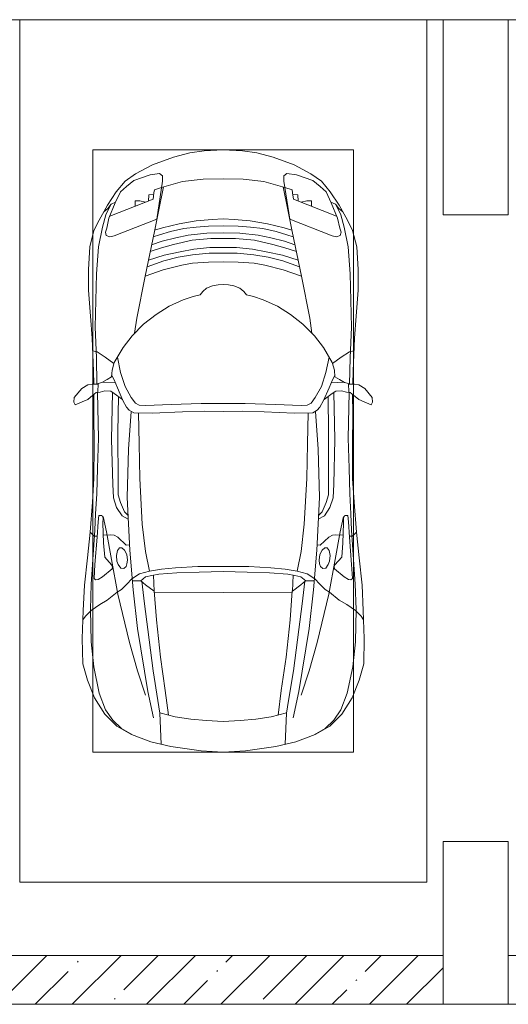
# Model space of a CAD drawing. Header units: millimetres. Extents: x -32229 to 291619, y -13689 to 125138.
# Tile 114 of 256: x 32435 to 35435, y 46900 to 52950. Entities that reach past the tile are written whole.
import ezdxf

# ---------------------------------------------------------------- set-up
doc = ezdxf.new("R2010")
doc.units = ezdxf.units.MM
for name, color, linetype, lineweight in [('A-DETL-GENF-OTLN', 7, 'Continuous', 18), ('A-FLOR-____-OTLN', 7, 'Continuous', 18), ('A-WALL-____-MCUT', 7, 'Continuous', 40), ('A-WALL-____-PATT', 7, 'Continuous', 40), ('C-PRKG-____-OTLN', 7, 'Continuous', 18), ('S-COLS-____-MCUT', 7, 'Continuous', 40)]:
    doc.layers.add(name, color=color, linetype=linetype, lineweight=lineweight)

# ---------------------------------------------------------------- blocks, each defined once
blk = doc.blocks.new('АР_Машиноместо - 4900x2400_М__5300х2500_-V39--02 ЭМ')
at = {"layer": 'A-DETL-GENF-OTLN', "color": 253, "lineweight": 13, "true_color": 0xaaaaaa}
for p, q in [((1114.6, 4493), (927, 4466.6)), ((1250, 4500), (1114.6, 4493)), ((1250, 4500), (1385.4, 4493)), ((1385.4, 4493), (1573, 4466.6)), ((804.4, 4436.7), (686, 4391.6)), ((927, 4466.6), (804.4, 4436.7)), ((861.2, 4260.3), (869.3, 4451.1)), ((1573, 4466.6), (1695.6, 4436.7)), ((1638.8, 4260.3), (1630.7, 4451.1)), ((1695.6, 4436.7), (1814, 4391.6)), ((686, 4391.6), (596.3, 4340.6)), ((1814, 4391.6), (1903.7, 4340.6)), ((596.3, 4340.6), (522.5, 4267.9)), ((1050.4, 4297.3), (955.5, 4283.9)), ((1146, 4306.7), (1050.4, 4297.3)), ((1250, 4312), (1146, 4306.7)), ((1250, 4312), (1354, 4306.7)), ((1354, 4306.7), (1449.6, 4297.3)), ((1449.6, 4297.3), (1544.5, 4283.9)), ((1903.7, 4340.6), (1977.5, 4267.9)), ((522.5, 4267.9), (458.6, 4167)), ((955.5, 4283.9), (861, 4259.4)), ((914, 4272.5), (893.6, 4121.6)), ((1544.5, 4283.9), (1639, 4259.4)), ((1586, 4272.5), (1606.4, 4121.6)), ((1977.5, 4267.9), (2041.4, 4167)), ((458.6, 4167), (416.4, 4059.2)), ((893.6, 4121.6), (863.9, 3917.5)), ((1606.4, 4121.6), (1636.1, 3917.5)), ((2041.4, 4167), (2083.6, 4059.2)), ((416.4, 4059.2), (387.4, 3958.4)), ((2083.6, 4059.2), (2112.6, 3958.4)), ((387.4, 3958.4), (384, 3802.9)), ((2112.6, 3958.4), (2116, 3802.9)), ((863.9, 3917.5), (840.1, 3687.8)), ((1636.1, 3917.5), (1659.9, 3687.8)), ((384, 3802.9), (390.2, 3630)), ((2116, 3802.9), (2109.8, 3630)), ((403.8, 3665.5), (388.1, 3688.4)), ((390.2, 3630), (397.1, 3474.2)), ((438.6, 3629.8), (403.8, 3665.5)), ((840.1, 3687.8), (826.6, 3509.6)), ((1659.9, 3687.8), (1673.4, 3509.6)), ((2061.4, 3629.8), (2096.2, 3665.5)), ((2096.2, 3665.5), (2111.9, 3688.4)), ((2109.8, 3630), (2102.9, 3474.2)), ((491.4, 3594.2), (438.6, 3629.8)), ((537.9, 3567), (491.4, 3594.2)), ((1962.1, 3567), (2008.6, 3594.2)), ((2008.6, 3594.2), (2061.4, 3629.8)), ((598.3, 3518.6), (537.9, 3567)), ((624.9, 3501.2), (598.3, 3518.6)), ((773.2, 3472.4), (825.6, 3512.1)), ((825.6, 3512.1), (821, 3413)), ((1250, 3520.1), (827.2, 3517.2)), ((1250, 3520.1), (1672.8, 3517.2)), ((1674.4, 3512.1), (1679, 3413)), ((1726.8, 3472.4), (1674.4, 3512.1)), ((1875.1, 3501.2), (1901.7, 3518.6)), ((1901.7, 3518.6), (1962.1, 3567)), ((397.1, 3474.2), (415.7, 3305.9)), ((654.7, 3470.4), (624.9, 3501.2)), ((690.2, 3433.7), (654.7, 3470.4)), ((676.4, 3260.1), (695.7, 3502.8)), ((744.3, 3447), (773.2, 3472.4)), ((1755.7, 3447), (1726.8, 3472.4)), ((1823.6, 3260.1), (1804.3, 3502.8)), ((1809.8, 3433.7), (1845.3, 3470.4)), ((1845.3, 3470.4), (1875.1, 3501.2)), ((2102.9, 3474.2), (2084.3, 3305.9)), ((456.6, 3434.5), (466.2, 3441.1)), ((462.2, 3347.3), (456.6, 3434.5)), ((466.2, 3441.1), (481.5, 3439.1)), ((481.5, 3439.1), (508, 3422.8)), ((508, 3422.8), (566.8, 3375.1)), ((744.1, 3447.2), (691.3, 3447.2)), ((773, 3424.2), (744.1, 3447.2)), ((811.1, 3414.8), (773, 3424.2)), ((853.3, 3407.2), (811.1, 3414.8)), ((965.3, 3397.8), (853.3, 3407.2)), ((1102.5, 3394.3), (965.3, 3397.8)), ((1250, 3391.3), (1102.5, 3394.3)), ((1250, 3391.3), (1397.5, 3394.3)), ((1397.5, 3394.3), (1534.7, 3397.8)), ((1534.7, 3397.8), (1646.7, 3407.2)), ((1646.7, 3407.2), (1688.9, 3414.8)), ((1688.9, 3414.8), (1727, 3424.2)), ((1727, 3424.2), (1755.7, 3447)), ((1755.7, 3447.2), (1808.7, 3447.2)), ((1992, 3422.8), (1933.2, 3375.1)), ((2018.5, 3439.1), (1992, 3422.8)), ((2033.8, 3441.1), (2018.5, 3439.1)), ((2043.4, 3434.5), (2033.8, 3441.1)), ((2037.8, 3347.3), (2043.4, 3434.5)), ((474.8, 3179.9), (462.2, 3347.3)), ((564.6, 3349.7), (522.2, 3303.2)), ((569.7, 3360.7), (564.6, 3349.7)), ((566.8, 3375.1), (569.7, 3360.7)), ((597.1, 3327.4), (605.2, 3346.8)), ((605.2, 3346.8), (620, 3369.3)), ((620, 3369.3), (638.7, 3372.5)), ((638.7, 3372.5), (654.1, 3360.7)), ((654.1, 3360.7), (658.7, 3344.5)), ((658.7, 3344.5), (661.1, 3321.2)), ((1841.3, 3344.5), (1838.9, 3321.2)), ((1845.9, 3360.7), (1841.3, 3344.5)), ((1861.3, 3372.5), (1845.9, 3360.7)), ((1880, 3369.3), (1861.3, 3372.5)), ((1894.8, 3346.8), (1880, 3369.3)), ((1902.9, 3327.4), (1894.8, 3346.8)), ((1933.2, 3375.1), (1930.3, 3360.7)), ((1930.3, 3360.7), (1935.4, 3349.7)), ((1935.4, 3349.7), (1977.8, 3303.2)), ((2025.2, 3179.9), (2037.8, 3347.3)), ((415.7, 3305.9), (432.8, 3149.3)), ((522.2, 3303.2), (515.3, 3213.7)), ((593.6, 3292.5), (597.1, 3327.4)), ((599.8, 3262.3), (593.6, 3292.5)), ((657.2, 3286.3), (643.2, 3259.9)), ((661.1, 3321.2), (657.2, 3286.3)), ((1838.9, 3321.2), (1842.8, 3286.3)), ((1842.8, 3286.3), (1856.8, 3259.9)), ((1900.2, 3262.3), (1906.4, 3292.5)), ((1906.4, 3292.5), (1902.9, 3327.4)), ((1977.8, 3303.2), (1984.7, 3213.7)), ((2084.3, 3305.9), (2067.1, 3148.3)), ((515.3, 3213.7), (510.9, 3094.6)), ((612.1, 3245.7), (599.8, 3262.3)), ((654.5, 3228.1), (601.7, 3179.4)), ((626.8, 3246.1), (612.1, 3245.7)), ((643.2, 3259.9), (626.8, 3246.1)), ((674.6, 3227.6), (654.5, 3228.1)), ((659.3, 2936), (676.4, 3260.1)), ((1840.7, 2936), (1823.6, 3260.1)), ((1825.4, 3227.6), (1845.5, 3228.1)), ((1845.5, 3228.1), (1898.3, 3179.4)), ((1856.8, 3259.9), (1873.2, 3246.1)), ((1873.2, 3246.1), (1887.9, 3245.7)), ((1887.9, 3245.7), (1900.2, 3262.3)), ((1984.7, 3213.7), (1989.1, 3094.6)), ((432.8, 3149.3), (446, 2964.8)), ((456.9, 3174.2), (432.9, 3148.3)), ((475.2, 3173.5), (456.9, 3174.2)), ((480.8, 3085), (474.8, 3179.9)), ((558.4, 3165.4), (513.6, 3168)), ((579.5, 3167.7), (558.4, 3165.4)), ((601.7, 3179.4), (579.5, 3167.7)), ((1898.3, 3179.4), (1920.5, 3167.7)), ((1920.5, 3167.7), (1941.6, 3165.4)), ((1941.6, 3165.4), (1986.4, 3168)), ((2019.2, 3085), (2025.2, 3179.9)), ((2024.8, 3173.5), (2043.1, 3174.2)), ((2043.1, 3174.2), (2067.1, 3148.3)), ((2067.2, 3149.3), (2054, 2964.8)), ((510.9, 3094.6), (512.2, 3061.4)), ((1989.1, 3094.6), (1987.8, 3061.4)), ((485.6, 3046.1), (480.8, 3085)), ((504.5, 3046.6), (485.6, 3046.1)), ((512.2, 3061.4), (504.5, 3046.6)), ((665.1, 3046.1), (643.6, 3024.6)), ((1834.9, 3046.1), (1856.4, 3024.6)), ((1987.8, 3061.4), (1995.5, 3046.6)), ((1995.5, 3046.6), (2014.4, 3046.1)), ((2014.4, 3046.1), (2019.2, 3085)), ((446, 2964.8), (456.1, 2818.3)), ((618.7, 2966.7), (604.4, 2919.4)), ((643.6, 3024.6), (618.7, 2966.7)), ((1856.4, 3024.6), (1881.3, 2966.7)), ((1881.3, 2966.7), (1895.6, 2919.4)), ((2054, 2964.8), (2043.9, 2818.3)), ((604.4, 2919.4), (604.4, 2850.8)), ((667.8, 2638.3), (659.3, 2936)), ((1832.2, 2638.3), (1840.7, 2936)), ((1895.6, 2919.4), (1895.6, 2850.8)), ((604.4, 2850.8), (603.5, 2534.3)), ((1895.6, 2850.8), (1896.5, 2534.3)), ((456.1, 2818.3), (456.8, 2613.6)), ((2043.9, 2818.3), (2043.2, 2613.6)), ((456.8, 2613.6), (454.5, 2423.6)), ((684.8, 2406.5), (667.8, 2638.3)), ((1815.2, 2406.5), (1832.2, 2638.3)), ((2043.2, 2613.6), (2045.5, 2423.6)), ((603.5, 2534.3), (606.1, 2314.9)), ((1896.5, 2534.3), (1893.9, 2314.9)), ((454.5, 2423.6), (456, 2301.1)), ((2045.5, 2423.6), (2044, 2301.1)), ((341.2, 2366.2), (333.1, 2350.6)), ((384.4, 2347.9), (341.2, 2366.2)), ((656.7, 2380.3), (633.8, 2340.5)), ((672.8, 2399.7), (656.7, 2380.3)), ((700.6, 2415.4), (672.8, 2399.7)), ((813.8, 2416.7), (700.6, 2415.4)), ((734.3, 2368.8), (710, 2355.4)), ((772.7, 2371.5), (734.3, 2368.8)), ((929.1, 2364.1), (772.7, 2371.5)), ((999.2, 2409.3), (813.8, 2416.7)), ((1115.2, 2358.7), (929.1, 2364.1)), ((1132.7, 2404.6), (999.2, 2409.3)), ((1250, 2406.6), (1132.7, 2404.6)), ((1250, 2406.6), (1367.3, 2404.6)), ((1367.3, 2404.6), (1500.8, 2409.3)), ((1384.8, 2358.7), (1570.9, 2364.1)), ((1500.8, 2409.3), (1686.2, 2416.7)), ((1570.9, 2364.1), (1727.3, 2371.5)), ((1686.2, 2416.7), (1799.4, 2415.4)), ((1727.3, 2371.5), (1765.7, 2368.8)), ((1765.7, 2368.8), (1790, 2355.4)), ((1799.4, 2415.4), (1827.2, 2399.7)), ((1827.2, 2399.7), (1843.3, 2380.3)), ((1843.3, 2380.3), (1866.2, 2340.5)), ((2115.6, 2347.9), (2158.8, 2366.2)), ((2158.8, 2366.2), (2166.9, 2350.6)), ((333.1, 2350.6), (335.2, 2322.3)), ((335.2, 2322.3), (381.7, 2266.4)), ((417.4, 2333.8), (384.4, 2347.9)), ((449.8, 2306.1), (417.4, 2333.8)), ((470, 2290), (449.8, 2306.1)), ((630.6, 2332.9), (580.6, 2296)), ((633.8, 2340.5), (600.8, 2263)), ((685.1, 2322.3), (647.3, 2254.2)), ((710, 2355.4), (685.1, 2322.3)), ((1250, 2357.8), (1115.2, 2358.7)), ((1250, 2357.8), (1384.8, 2358.7)), ((1790, 2355.4), (1814.9, 2322.3)), ((1814.9, 2322.3), (1852.7, 2254.2)), ((1866.2, 2340.5), (1899.2, 2263)), ((1869.4, 2332.9), (1919.4, 2296)), ((2030, 2290), (2050.2, 2306.1)), ((2050.2, 2306.1), (2082.6, 2333.8)), ((2082.6, 2333.8), (2115.6, 2347.9)), ((2164.8, 2322.3), (2118.3, 2266.4)), ((2166.9, 2350.6), (2164.8, 2322.3)), ((381.7, 2266.4), (417.4, 2243.4)), ((417.4, 2243.4), (445.1, 2238.7)), ((445.1, 2238.7), (481.8, 2239.5)), ((453, 2159.1), (455, 2238.9)), ((505.1, 2230), (467.5, 2239.2)), ((493.6, 2288.6), (470, 2290)), ((482, 2235.6), (479.1, 2288.7)), ((523.3, 2281.2), (493.6, 2288.6)), ((559, 2282.6), (523.3, 2281.2)), ((580.6, 2296), (559, 2282.6)), ((600.8, 2263), (579.9, 2213.8)), ((647.3, 2254.2), (619.7, 2168.6)), ((1852.7, 2254.2), (1880.3, 2168.6)), ((1899.2, 2263), (1920.1, 2213.8)), ((1919.4, 2296), (1941, 2282.6)), ((1941, 2282.6), (1976.7, 2281.2)), ((1976.7, 2281.2), (2006.4, 2288.6)), ((1994.9, 2230), (2032.5, 2239.2)), ((2006.4, 2288.6), (2030, 2290)), ((2018, 2235.6), (2020.9, 2288.7)), ((2054.9, 2238.7), (2018.2, 2239.5)), ((2047, 2159.1), (2045, 2238.9)), ((2082.6, 2243.4), (2054.9, 2238.7)), ((2118.3, 2266.4), (2082.6, 2243.4)), ((536.7, 2211.8), (505.1, 2230)), ((586.6, 2231.3), (510.1, 2227.1)), ((564.3, 2195.4), (536.7, 2211.8)), ((567.1, 2153.8), (564.3, 2195.4)), ((579.9, 2213.8), (564.9, 2186.5)), ((1913.4, 2231.3), (1989.9, 2227.1)), ((1920.1, 2213.8), (1935.1, 2186.5)), ((1932.9, 2153.8), (1935.7, 2195.4)), ((1935.7, 2195.4), (1963.3, 2211.8)), ((1963.3, 2211.8), (1994.9, 2230)), ((444.9, 1956.8), (453, 2159.1)), ((580.7, 2105.7), (567.1, 2153.8)), ((619.7, 2168.6), (600.3, 2072.7)), ((1880.3, 2168.6), (1899.7, 2072.7)), ((1919.3, 2105.7), (1932.9, 2153.8)), ((2055.1, 1956.8), (2047, 2159.1)), ((525.5, 2074.6), (475.1, 2041)), ((578.8, 2112.6), (525.5, 2074.6)), ((634.6, 2015), (580.7, 2105.7)), ((1865.4, 2015), (1919.3, 2105.7)), ((1921.2, 2112.6), (1974.5, 2074.6)), ((1974.5, 2074.6), (2024.9, 2041)), ((475.1, 2041), (447.5, 2034.4)), ((690.7, 1941.6), (634.6, 2015)), ((1809.3, 1941.6), (1865.4, 2015)), ((2024.9, 2041), (2052.5, 2034.4)), ((434.8, 1820.7), (444.9, 1956.8)), ((761.1, 1871.7), (690.7, 1941.6)), ((1738.9, 1871.7), (1809.3, 1941.6)), ((2065.2, 1820.7), (2055.1, 1956.8)), ((718.3, 1834.2), (705.7, 1926.7)), ((1781.7, 1834.2), (1794.3, 1926.7)), ((422, 1662.9), (434.8, 1820.7)), ((770, 1576.5), (718.3, 1834.2)), ((837.5, 1812.1), (761.1, 1871.7)), ((1662.5, 1812.1), (1738.9, 1871.7)), ((1730, 1576.5), (1781.7, 1834.2)), ((2078, 1662.9), (2065.2, 1820.7)), ((917, 1761.1), (837.5, 1812.1)), ((1004.2, 1721.4), (917, 1761.1)), ((1495.8, 1721.4), (1583, 1761.1)), ((1583, 1761.1), (1662.5, 1812.1)), ((1064.9, 1700.5), (1004.2, 1721.4)), ((1107.2, 1689.8), (1064.9, 1700.5)), ((1392.8, 1689.8), (1435.1, 1700.5)), ((1435.1, 1700.5), (1495.8, 1721.4)), ((422, 1534.1), (422, 1662.9)), ((1123.5, 1670.9), (1107.2, 1689.8)), ((1147.5, 1650.5), (1123.5, 1670.9)), ((1184.7, 1635.7), (1147.5, 1650.5)), ((1217.8, 1629.1), (1184.7, 1635.7)), ((1282.2, 1629.1), (1315.3, 1635.7)), ((1315.3, 1635.7), (1352.5, 1650.5)), ((1352.5, 1650.5), (1376.5, 1670.9)), ((1376.5, 1670.9), (1392.8, 1689.8)), ((2078, 1534.1), (2078, 1662.9)), ((826.8, 1300.9), (770, 1576.5)), ((881.7, 1536.4), (770, 1576.5)), ((1217.8, 1629.1), (1250, 1626.8)), ((1282.2, 1629.1), (1250, 1626.8)), ((1618.3, 1536.4), (1730, 1576.5)), ((1673.2, 1300.9), (1730, 1576.5)), ((430.8, 1396.6), (422, 1534.1)), ((884.3, 1480.8), (782, 1518.1)), ((994.9, 1509.3), (881.7, 1536.4)), ((1505.1, 1509.3), (1618.3, 1536.4)), ((1615.7, 1480.8), (1718, 1518.1)), ((2069.2, 1396.6), (2078, 1534.1)), ((887, 1446.5), (790.4, 1477.3)), ((973.4, 1459.7), (884.3, 1480.8)), ((1061.9, 1445.7), (973.4, 1459.7)), ((1060, 1496.1), (994.9, 1509.3)), ((1159.3, 1489.1), (1060, 1496.1)), ((1250, 1488.3), (1159.3, 1489.1)), ((1250, 1488.3), (1340.7, 1489.1)), ((1340.7, 1489.1), (1440, 1496.1)), ((1438.1, 1445.7), (1526.6, 1459.7)), ((1440, 1496.1), (1505.1, 1509.3)), ((1526.6, 1459.7), (1615.7, 1480.8)), ((1613, 1446.5), (1709.6, 1477.3)), ((455.7, 1296.1), (430.8, 1396.6)), ((871.4, 1401.1), (800.5, 1424.6)), ((945.3, 1380.6), (871.4, 1401.1)), ((986.2, 1425.6), (887, 1446.5)), ((1070, 1410.4), (986.2, 1425.6)), ((1163.9, 1435.1), (1061.9, 1445.7)), ((1168.3, 1399.8), (1070, 1410.4)), ((1250, 1435.1), (1163.9, 1435.1)), ((1250, 1400.1), (1168.3, 1399.8)), ((1250, 1435.1), (1336.1, 1435.1)), ((1250, 1400.1), (1331.7, 1399.8)), ((1331.7, 1399.8), (1430, 1410.4)), ((1336.1, 1435.1), (1438.1, 1445.7)), ((1430, 1410.4), (1513.8, 1425.6)), ((1513.8, 1425.6), (1613, 1446.5)), ((1554.7, 1380.6), (1628.6, 1401.1)), ((1628.6, 1401.1), (1699.5, 1424.6)), ((2044.3, 1296.1), (2069.2, 1396.6)), ((531.8, 1326), (554.4, 1333.3)), ((554.4, 1333.3), (580.7, 1327.1)), ((873.8, 1361.2), (809.9, 1383.1)), ((859.1, 1321.2), (819.9, 1334.4)), ((958.3, 1341.1), (873.8, 1361.2)), ((1059, 1354.8), (945.3, 1380.6)), ((1035, 1323.2), (958.3, 1341.1)), ((1174.5, 1344.2), (1059, 1354.8)), ((1250, 1344.9), (1174.5, 1344.2)), ((1250, 1344.9), (1325.5, 1344.2)), ((1325.5, 1344.2), (1441, 1354.8)), ((1441, 1354.8), (1554.7, 1380.6)), ((1465, 1323.2), (1541.7, 1341.1)), ((1541.7, 1341.1), (1626.2, 1361.2)), ((1626.2, 1361.2), (1690.1, 1383.1)), ((1640.9, 1321.2), (1680.1, 1334.4)), ((1945.6, 1333.3), (1919.3, 1327.1)), ((1968.2, 1326), (1945.6, 1333.3)), ((487.4, 1232.1), (455.7, 1296.1)), ((527.2, 1305.2), (531.8, 1326)), ((535, 1280.6), (527.2, 1305.2)), ((548.2, 1220.1), (535, 1280.6)), ((580.7, 1327.1), (841.1, 1225.9)), ((853.8, 1167.4), (826.8, 1300.9)), ((876.3, 1278.7), (828.3, 1293.7)), ((925.2, 1301.6), (859.1, 1321.2)), ((978.6, 1254.6), (876.3, 1278.7)), ((1007.1, 1283.7), (925.2, 1301.6)), ((1083.6, 1274.6), (1007.1, 1283.7)), ((1148.3, 1312.4), (1035, 1323.2)), ((1159.1, 1267.9), (1083.6, 1274.6)), ((1250, 1309.3), (1148.3, 1312.4)), ((1250, 1309.3), (1351.7, 1312.4)), ((1340.9, 1267.9), (1416.4, 1274.6)), ((1351.7, 1312.4), (1465, 1323.2)), ((1416.4, 1274.6), (1492.9, 1283.7)), ((1492.9, 1283.7), (1574.8, 1301.6)), ((1521.4, 1254.6), (1623.7, 1278.7)), ((1574.8, 1301.6), (1640.9, 1321.2)), ((1623.7, 1278.7), (1671.7, 1293.7)), ((1646.2, 1167.4), (1673.2, 1300.9)), ((1919.3, 1327.1), (1658.9, 1225.9)), ((1951.8, 1220.1), (1965, 1280.6)), ((1965, 1280.6), (1972.8, 1305.2)), ((1972.8, 1305.2), (1968.2, 1326)), ((2012.6, 1232.1), (2044.3, 1296.1)), ((539.3, 1140.4), (487.4, 1232.1)), ((586.9, 1126.3), (548.2, 1220.1)), ((841.1, 1225.9), (877.7, 991.4)), ((1084.1, 1236), (978.6, 1254.6)), ((1182.5, 1227.5), (1084.1, 1236)), ((1250, 1266.6), (1159.1, 1267.9)), ((1250, 1223.7), (1182.5, 1227.5)), ((1250, 1266.6), (1340.9, 1267.9)), ((1250, 1223.7), (1317.5, 1227.5)), ((1317.5, 1227.5), (1415.9, 1236)), ((1415.9, 1236), (1521.4, 1254.6)), ((1658.9, 1225.9), (1622.3, 991.4)), ((1913.1, 1126.3), (1951.8, 1220.1)), ((1960.7, 1140.4), (2012.6, 1232.1)), ((540.4, 1159.6), (516.2, 1180.5)), ((561.3, 1132.6), (540.4, 1159.6)), ((882.6, 1027.5), (853.8, 1167.4)), ((1617.4, 1027.5), (1646.2, 1167.4)), ((1938.7, 1132.6), (1959.6, 1159.6)), ((1959.6, 1159.6), (1983.8, 1180.5)), ((593.2, 1056.8), (539.3, 1140.4)), ((589, 1121.6), (561.3, 1132.6)), ((617.9, 1057.3), (586.9, 1126.3)), ((1882.1, 1057.3), (1913.1, 1126.3)), ((1906.8, 1056.8), (1960.7, 1140.4)), ((1911, 1121.6), (1938.7, 1132.6)), ((647.2, 992.8), (593.2, 1056.8)), ((654.7, 1024.4), (617.9, 1057.3)), ((1000.2, 994.5), (871.4, 1031.3)), ((1499.8, 994.5), (1628.6, 1031.3)), ((1845.3, 1024.4), (1882.1, 1057.3)), ((1852.8, 992.8), (1906.8, 1056.8)), ((711.9, 946.2), (647.2, 992.8)), ((700.9, 989.1), (655, 1024.3)), ((800.1, 952.6), (700.9, 989.1)), ((877.7, 991.4), (877.7, 958.9)), ((1127.4, 979.8), (1000.2, 994.5)), ((1250, 977.6), (1127.4, 979.8)), ((1250, 977.6), (1372.6, 979.8)), ((1372.6, 979.8), (1499.8, 994.5)), ((1622.3, 991.4), (1622.3, 958.9)), ((1699.9, 952.6), (1799.1, 989.1)), ((1788.1, 946.2), (1852.8, 992.8)), ((1799.1, 989.1), (1845, 1024.3)), ((815.8, 891), (711.9, 946.2)), ((859, 944.1), (800.1, 952.6)), ((877.7, 958.9), (859, 944.1)), ((1622.3, 958.9), (1641, 944.1)), ((1641, 944.1), (1699.9, 952.6)), ((1684.2, 891), (1788.1, 946.2)), ((943.3, 845.1), (815.8, 891)), ((1556.7, 845.1), (1684.2, 891)), ((1044.2, 818.6), (943.3, 845.1)), ((1132.7, 806), (1044.2, 818.6)), ((1250, 800), (1132.7, 806)), ((1250, 800), (1367.3, 806)), ((1367.3, 806), (1455.8, 818.6)), ((1455.8, 818.6), (1556.7, 845.1))]:
    blk.add_line(p, q, dxfattribs=at)
at = {"layer": 'A-DETL-GENF-OTLN', "color": 254, "lineweight": 13, "true_color": 0xd4d4d4}
for p, q in [((696.3, 4395.8), (625, 4354.8)), ((1803.7, 4395.8), (1875, 4354.8)), ((571.5, 4303.1), (527.8, 4239.8)), ((625, 4354.8), (571.5, 4303.1)), ((1875, 4354.8), (1928.5, 4303.1)), ((1928.5, 4303.1), (1972.2, 4239.8)), ((527.8, 4239.8), (488.6, 4138.1)), ((786.9, 4128.3), (821.1, 4289.8)), ((849, 4182.8), (861.2, 4260.3)), ((1651, 4182.8), (1638.8, 4260.3)), ((1713.1, 4128.3), (1678.9, 4289.8)), ((1972.2, 4239.8), (2011.4, 4138.1)), ((819.4, 4000.8), (849, 4182.8)), ((1680.6, 4000.8), (1651, 4182.8)), ((488.6, 4138.1), (454.7, 3976.8)), ((722.7, 4001.8), (771.7, 4149.8)), ((723.2, 3741.5), (786.9, 4128.3)), ((1776.8, 3741.5), (1713.1, 4128.3)), ((1777.3, 4001.8), (1728.3, 4149.8)), ((2011.4, 4138.1), (2045.3, 3976.8)), ((673.6, 3827.1), (722.7, 4001.8)), ((785.7, 3746.6), (819.4, 4000.8)), ((1714.3, 3746.6), (1680.6, 4000.8)), ((1826.4, 3827.1), (1777.3, 4001.8)), ((454.7, 3976.8), (438.6, 3823.4)), ((2045.3, 3976.8), (2061.4, 3823.4)), ((438.6, 3823.4), (434.2, 3623.7)), ((602.3, 3530.2), (673.6, 3827.1)), ((1897.7, 3530.2), (1826.4, 3827.1)), ((2061.4, 3823.4), (2065.8, 3623.7)), ((695.7, 3502.8), (723.2, 3741.5)), ((765.5, 3589.1), (785.7, 3746.6)), ((1734.5, 3589.1), (1714.3, 3746.6)), ((1804.3, 3502.8), (1776.8, 3741.5)), ((434.2, 3623.7), (439.5, 3468.5)), ((749.1, 3450.8), (765.5, 3589.1)), ((1750.9, 3450.8), (1734.5, 3589.1)), ((2065.8, 3623.7), (2060.5, 3468.5)), ((564, 3316.2), (602.3, 3530.2)), ((1936, 3316.2), (1897.7, 3530.2)), ((439.5, 3468.5), (462, 3136.6)), ((2060.5, 3468.5), (2038, 3136.6)), ((734.6, 3405.8), (688.5, 3435.5)), ((797.1, 3388.2), (734.6, 3405.8)), ((771.7, 3268.5), (797.1, 3388.2)), ((870, 3377.1), (797.1, 3388.2)), ((1630, 3377.1), (1702.9, 3388.2)), ((1702.9, 3388.2), (1765.4, 3405.8)), ((1728.3, 3268.5), (1702.9, 3388.2)), ((1765.4, 3405.8), (1811.5, 3435.5)), ((957.1, 3368.9), (870, 3377.1)), ((1093.5, 3360.7), (957.1, 3368.9)), ((1250, 3360.7), (1093.5, 3360.7)), ((1250, 3360.7), (1406.5, 3360.7)), ((1406.5, 3360.7), (1542.9, 3368.9)), ((1542.9, 3368.9), (1630, 3377.1)), ((532.7, 3145.9), (564, 3316.2)), ((752.8, 3099), (771.7, 3268.5)), ((1747.2, 3099), (1728.3, 3268.5)), ((1967.3, 3145.9), (1936, 3316.2)), ((462, 3136.6), (466.3, 3036.3)), ((512.5, 3053.2), (532.7, 3145.9)), ((737.8, 2818.3), (752.8, 3099)), ((1762.2, 2818.3), (1747.2, 3099)), ((1987.5, 3053.2), (1967.3, 3145.9)), ((2038, 3136.6), (2033.7, 3036.3)), ((466.3, 3036.3), (473.9, 2913.7)), ((595.2, 2997.9), (629, 3048.1)), ((629, 3048.1), (666.7, 3069.7)), ((1871, 3048.1), (1833.3, 3069.7)), ((1904.8, 2997.9), (1871, 3048.1)), ((2033.7, 3036.3), (2026.1, 2913.7)), ((575.7, 2937.4), (595.2, 2997.9)), ((1924.3, 2937.4), (1904.8, 2997.9)), ((473.9, 2913.7), (477.8, 2754.7)), ((571.6, 2853.3), (575.7, 2937.4)), ((1928.4, 2853.3), (1924.3, 2937.4)), ((2026.1, 2913.7), (2022.2, 2754.7)), ((564.4, 2580.5), (571.6, 2853.3)), ((1935.6, 2580.5), (1928.4, 2853.3)), ((733.8, 2606.7), (737.8, 2818.3)), ((1766.2, 2606.7), (1762.2, 2818.3)), ((477.8, 2754.7), (483.3, 2571.4)), ((2022.2, 2754.7), (2016.7, 2571.4)), ((728.4, 2415.7), (733.8, 2606.7)), ((1771.6, 2415.7), (1766.2, 2606.7)), ((483.3, 2571.4), (478, 2290)), ((570.6, 2291.4), (564.4, 2580.5)), ((1929.4, 2291.4), (1935.6, 2580.5)), ((2016.7, 2571.4), (2022, 2290)), ((471.8, 2077.7), (474.5, 2239.3)), ((2028.2, 2077.7), (2025.5, 2239.3)), ((462.8, 1889.5), (471.8, 2077.7)), ((2037.2, 1889.5), (2028.2, 2077.7)), ((470.9, 1561.4), (462.8, 1889.5)), ((2029.1, 1561.4), (2037.2, 1889.5)), ((483.4, 1395.6), (470.9, 1561.4)), ((2016.6, 1395.6), (2029.1, 1561.4)), ((507.4, 1274.3), (483.4, 1395.6)), ((1992.6, 1274.3), (2016.6, 1395.6)), ((527.9, 1198.6), (507.4, 1274.3)), ((1972.1, 1198.6), (1992.6, 1274.3)), ((561.7, 1132.1), (527.9, 1198.6)), ((818.8, 1102.9), (554, 1208.1)), ((1681.2, 1102.9), (1946, 1208.1)), ((1938.3, 1132.1), (1972.1, 1198.6)), ((709.1, 1112.7), (708.2, 1146.9)), ((737.7, 1113.6), (709.1, 1112.7)), ((772.6, 1121.3), (737.7, 1113.6)), ((792.9, 1076.2), (791.2, 1114.5)), ((824.1, 1063.7), (818.8, 1102.9)), ((1675.9, 1063.7), (1681.2, 1102.9)), ((1707.1, 1076.2), (1708.8, 1114.5)), ((1727.4, 1121.3), (1762.3, 1113.6)), ((1762.3, 1113.6), (1790.9, 1112.7)), ((1790.9, 1112.7), (1791.8, 1146.9)), ((823.3, 1074.4), (792.9, 1076.2)), ((827.7, 1045), (824.1, 1063.7)), ((871.3, 1031.9), (827.7, 1045)), ((1628.7, 1031.9), (1672.3, 1045)), ((1672.3, 1045), (1675.9, 1063.7)), ((1676.7, 1074.4), (1707.1, 1076.2))]:
    blk.add_line(p, q, dxfattribs=at)
at = {"layer": 'C-PRKG-____-OTLN', "color": 253, "lineweight": 13, "true_color": 0xaaaaaa}
for p, q in [((2500, 5300), (0, 5300)), ((0, 0), (0, 5300)), ((2500, 0), (2500, 5300)), ((450, 4500), (2050, 4500)), ((450, 800), (450, 4500)), ((2050, 800), (2050, 4500)), ((450, 800), (2050, 800)), ((2500, 0), (0, 0))]:
    blk.add_line(p, q, dxfattribs=at)
blk = doc.blocks.new('Наметкина 10_РД_АР_П_отсоединено_rvt-1--02 ЭМ')
at = {"layer": 'A-WALL-____-PATT', "lineweight": 5, "true_color": 0xaaaaaa}
h = blk.add_hatch(dxfattribs=at)
h.set_pattern_fill('FP_3', color=253, style=0, pattern_type=2)
h.set_pattern_definition([(45, (0, 0), (-228.0985, 228.0985), []), (45, (228.1, 0), (-228.0985, 228.0985), [403.225, -80.645, 6.706, -73.939])])
h.paths.add_polyline_path([(27335.3, 46900), (35035.3, 46900), (35035.3, 47200), (27335.3, 47200)])
at = {"layer": 'A-FLOR-____-OTLN', "color": 253, "lineweight": 13, "true_color": 0xaaaaaa}
for p, q in [((35035.3, 52950), (27335.3, 52950)), ((35035.3, 52950), (27635.3, 52950)), ((43135.3, 52950), (35435.3, 52950)), ((43135.3, 52950), (35435.3, 52950))]:
    blk.add_line(p, q, dxfattribs=at)
at = {"layer": 'A-WALL-____-MCUT', "color": 253, "lineweight": 13, "true_color": 0xaaaaaa}
for p, q in [((35035.3, 47200), (27335.3, 47200)), ((35035.3, 46900), (35035.3, 47200)), ((43135.3, 47200), (35435.3, 47200)), ((35435.3, 47200), (35435.3, 46900)), ((27335.3, 46900), (35035.3, 46900)), ((35435.3, 46900), (43135.3, 46900))]:
    blk.add_line(p, q, dxfattribs=at)
at = {"layer": 'S-COLS-____-MCUT', "color": 253, "lineweight": 15, "true_color": 0xaaaaaa}
for p, q in [((35435.3, 52950), (35035.3, 52950)), ((35035.3, 52950), (35035.3, 51750)), ((35435.3, 51750), (35435.3, 52950)), ((35035.3, 51750), (35435.3, 51750)), ((35435.3, 47900), (35035.3, 47900)), ((35035.3, 47900), (35035.3, 46900)), ((35435.3, 46900), (35435.3, 47900)), ((35035.3, 46900), (35435.3, 46900))]:
    blk.add_line(p, q, dxfattribs=at)
at = {"layer": 'C-PRKG-____-OTLN', "color": 253, "lineweight": 13, "true_color": 0xaaaaaa, "rotation": 180}
blk.add_blockref('АР_Машиноместо - 4900x2400_М__5300х2500_-V39--02 ЭМ', (34935.3, 52950), dxfattribs=at)

msp = doc.modelspace()

# ---------------------------------------------------------------- block references
at = {"lineweight": 5}
msp.add_blockref('Наметкина 10_РД_АР_П_отсоединено_rvt-1--02 ЭМ', (0, 0), dxfattribs=at)

doc.saveas('drawing.dxf')
